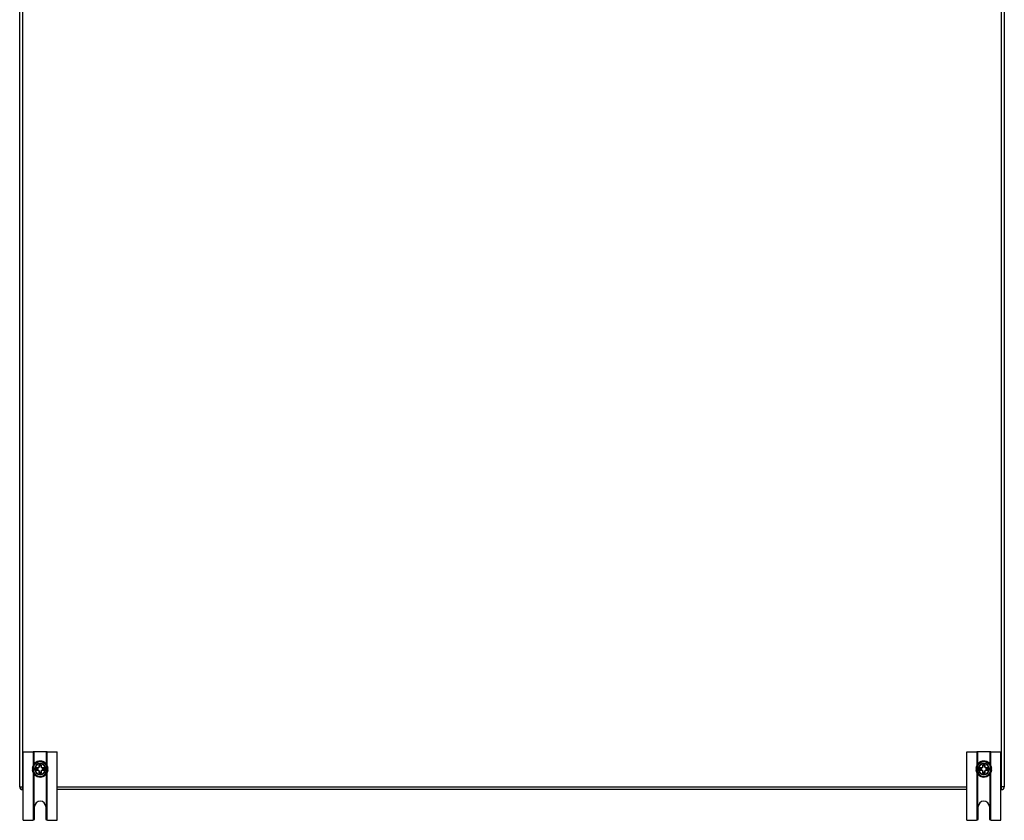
# Model space of a CAD drawing. Header units: inches. Extents: x 12 to 235, y 17 to 143.
# Tile 2 of 25: x 12 to 48, y 50 to 79. Entities that reach past the tile are written whole.
import ezdxf

# ---------------------------------------------------------------- set-up
doc = ezdxf.new("R2010")
doc.units = ezdxf.units.IN
doc.header["$MEASUREMENT"] = 0
doc.layers.add('Visible Edges(ANSI)', color=7, linetype='Continuous', lineweight=25)
doc.layers.add('Visible Tangent Edges(ANSI)', color=7, linetype='Continuous', lineweight=25)

msp = doc.modelspace()

# ---------------------------------------------------------------- linework, layer by layer
at = {"layer": 'Visible Edges(ANSI)'}
for p, q in [((11.657, 50.758), (11.657, 110.56)), ((47.657, 110.56), (47.657, 50.758)), ((11.782, 52.034), (12.155, 52.034)), ((11.782, 49.534), (11.782, 52.034)), ((12.186, 52.034), (12.155, 52.034)), ((12.628, 52.034), (12.186, 52.034)), ((12.659, 52.034), (12.628, 52.034)), ((12.659, 52.034), (13.032, 52.034)), ((13.032, 49.534), (13.032, 52.034)), ((46.282, 52.034), (46.655, 52.034)), ((46.282, 49.534), (46.282, 52.034)), ((46.686, 52.034), (46.655, 52.034)), ((47.128, 52.034), (46.686, 52.034)), ((47.159, 52.034), (47.128, 52.034)), ((47.159, 52.034), (47.532, 52.034)), ((47.532, 49.534), (47.532, 52.034)), ((12.366, 51.555), (12.374, 51.547)), ((12.366, 51.482), (12.374, 51.479)), ((12.374, 51.479), (12.374, 51.547)), ((12.374, 51.547), (12.44, 51.547)), ((12.44, 51.547), (12.448, 51.555)), ((12.44, 51.547), (12.44, 51.479)), ((12.44, 51.479), (12.448, 51.482)), ((46.866, 51.555), (46.874, 51.547)), ((46.866, 51.482), (46.874, 51.479)), ((46.874, 51.479), (46.874, 51.547)), ((46.874, 51.547), (46.94, 51.547)), ((46.94, 51.547), (46.948, 51.555)), ((46.94, 51.547), (46.94, 51.479)), ((46.94, 51.479), (46.948, 51.482)), ((12.118, 51.443), (12.148, 51.443)), ((12.148, 51.376), (12.118, 51.376)), ((12.148, 51.443), (12.205, 51.443)), ((12.205, 51.376), (12.148, 51.376)), ((12.205, 51.443), (12.213, 51.443)), ((12.213, 51.376), (12.205, 51.376)), ((12.213, 51.443), (12.22, 51.443)), ((12.22, 51.376), (12.213, 51.376)), ((12.22, 51.443), (12.337, 51.443)), ((12.337, 51.376), (12.22, 51.376)), ((12.269, 51.376), (12.269, 51.443)), ((12.337, 51.443), (12.334, 51.451)), ((12.337, 51.376), (12.334, 51.368)), ((12.337, 51.443), (12.374, 51.479)), ((12.374, 51.34), (12.337, 51.376)), ((12.374, 51.34), (12.366, 51.337)), ((12.374, 51.272), (12.366, 51.264)), ((12.374, 51.272), (12.374, 51.34)), ((12.44, 51.272), (12.374, 51.272)), ((12.44, 51.479), (12.477, 51.443)), ((12.477, 51.376), (12.44, 51.34)), ((12.448, 51.337), (12.44, 51.34)), ((12.44, 51.34), (12.44, 51.272)), ((12.448, 51.264), (12.44, 51.272)), ((12.477, 51.443), (12.48, 51.451)), ((12.477, 51.443), (12.594, 51.443)), ((12.594, 51.376), (12.477, 51.376)), ((12.477, 51.376), (12.48, 51.368)), ((12.545, 51.443), (12.545, 51.376)), ((12.594, 51.443), (12.601, 51.443)), ((12.601, 51.376), (12.594, 51.376)), ((12.601, 51.443), (12.609, 51.443)), ((12.609, 51.376), (12.601, 51.376)), ((12.609, 51.443), (12.666, 51.443)), ((12.666, 51.376), (12.609, 51.376)), ((12.666, 51.443), (12.696, 51.443)), ((12.696, 51.376), (12.666, 51.376)), ((46.618, 51.443), (46.648, 51.443)), ((46.648, 51.376), (46.618, 51.376)), ((46.648, 51.443), (46.705, 51.443)), ((46.705, 51.376), (46.648, 51.376)), ((46.705, 51.443), (46.713, 51.443)), ((46.713, 51.376), (46.705, 51.376)), ((46.713, 51.443), (46.72, 51.443)), ((46.72, 51.376), (46.713, 51.376)), ((46.72, 51.443), (46.837, 51.443)), ((46.837, 51.376), (46.72, 51.376)), ((46.769, 51.376), (46.769, 51.443)), ((46.837, 51.443), (46.834, 51.451)), ((46.837, 51.376), (46.834, 51.368)), ((46.837, 51.443), (46.874, 51.479)), ((46.874, 51.34), (46.837, 51.376)), ((46.874, 51.34), (46.866, 51.337)), ((46.874, 51.272), (46.866, 51.264)), ((46.874, 51.272), (46.874, 51.34)), ((46.94, 51.272), (46.874, 51.272)), ((46.94, 51.479), (46.977, 51.443)), ((46.977, 51.376), (46.94, 51.34)), ((46.948, 51.337), (46.94, 51.34)), ((46.94, 51.34), (46.94, 51.272)), ((46.948, 51.264), (46.94, 51.272)), ((46.977, 51.443), (46.98, 51.451)), ((46.977, 51.443), (47.094, 51.443)), ((47.094, 51.376), (46.977, 51.376)), ((46.977, 51.376), (46.98, 51.368)), ((47.045, 51.443), (47.045, 51.376)), ((47.094, 51.443), (47.101, 51.443)), ((47.101, 51.376), (47.094, 51.376)), ((47.101, 51.443), (47.109, 51.443)), ((47.109, 51.376), (47.101, 51.376)), ((47.109, 51.443), (47.166, 51.443)), ((47.166, 51.376), (47.109, 51.376)), ((47.166, 51.443), (47.196, 51.443)), ((47.196, 51.376), (47.166, 51.376)), ((11.782, 50.659), (11.756, 50.659)), ((46.282, 50.659), (13.032, 50.659)), ((47.558, 50.659), (47.532, 50.659)), ((12.204, 49.596), (12.204, 50.034)), ((12.61, 50.034), (12.61, 49.596)), ((46.704, 49.596), (46.704, 50.034)), ((47.11, 50.034), (47.11, 49.596)), ((11.782, 49.534), (12.142, 49.534)), ((12.672, 49.534), (13.032, 49.534)), ((46.282, 49.534), (46.642, 49.534)), ((47.172, 49.534), (47.532, 49.534))]:
    msp.add_line(p, q, dxfattribs=at)
at = {"layer": 'Visible Edges(ANSI)', "flags": 128}
for points in [[(12.155, 49.536), (12.155, 49.536), (12.155, 49.536), (12.154, 49.536), (12.154, 49.535), (12.153, 49.535), (12.153, 49.535), (12.153, 49.535), (12.152, 49.535), (12.152, 49.535), (12.151, 49.535), (12.151, 49.535), (12.15, 49.535), (12.15, 49.535), (12.149, 49.535), (12.148, 49.535), (12.148, 49.535), (12.147, 49.535), (12.146, 49.535), (12.146, 49.534), (12.145, 49.534), (12.144, 49.534), (12.144, 49.534), (12.143, 49.534), (12.142, 49.534)], [(12.186, 49.552), (12.184, 49.551), (12.183, 49.55), (12.181, 49.548), (12.18, 49.547), (12.178, 49.546), (12.176, 49.545), (12.175, 49.544), (12.173, 49.543), (12.172, 49.542), (12.17, 49.541), (12.168, 49.54), (12.167, 49.54), (12.165, 49.539), (12.164, 49.538), (12.163, 49.538), (12.161, 49.537), (12.16, 49.537), (12.159, 49.537), (12.158, 49.537), (12.157, 49.536), (12.157, 49.536), (12.156, 49.536), (12.155, 49.536), (12.155, 49.536)], [(12.659, 49.536), (12.659, 49.536), (12.658, 49.536), (12.657, 49.536), (12.657, 49.536), (12.656, 49.537), (12.655, 49.537), (12.654, 49.537), (12.653, 49.537), (12.651, 49.538), (12.65, 49.538), (12.649, 49.539), (12.647, 49.54), (12.646, 49.54), (12.644, 49.541), (12.642, 49.542), (12.641, 49.543), (12.639, 49.544), (12.638, 49.545), (12.636, 49.546), (12.634, 49.547), (12.633, 49.548), (12.631, 49.55), (12.63, 49.551), (12.628, 49.552)], [(12.672, 49.534), (12.671, 49.534), (12.67, 49.534), (12.67, 49.534), (12.669, 49.534), (12.668, 49.534), (12.668, 49.535), (12.667, 49.535), (12.666, 49.535), (12.666, 49.535), (12.665, 49.535), (12.665, 49.535), (12.664, 49.535), (12.663, 49.535), (12.663, 49.535), (12.662, 49.535), (12.662, 49.535), (12.661, 49.535), (12.661, 49.535), (12.661, 49.535), (12.66, 49.535), (12.66, 49.536), (12.66, 49.536), (12.659, 49.536), (12.659, 49.536)], [(46.655, 49.536), (46.655, 49.536), (46.655, 49.536), (46.654, 49.536), (46.654, 49.535), (46.653, 49.535), (46.653, 49.535), (46.653, 49.535), (46.652, 49.535), (46.652, 49.535), (46.651, 49.535), (46.651, 49.535), (46.65, 49.535), (46.65, 49.535), (46.649, 49.535), (46.648, 49.535), (46.648, 49.535), (46.647, 49.535), (46.646, 49.535), (46.646, 49.534), (46.645, 49.534), (46.644, 49.534), (46.644, 49.534), (46.643, 49.534), (46.642, 49.534)], [(46.686, 49.552), (46.684, 49.551), (46.683, 49.55), (46.681, 49.548), (46.68, 49.547), (46.678, 49.546), (46.676, 49.545), (46.675, 49.544), (46.673, 49.543), (46.672, 49.542), (46.67, 49.541), (46.668, 49.54), (46.667, 49.54), (46.665, 49.539), (46.664, 49.538), (46.663, 49.538), (46.661, 49.537), (46.66, 49.537), (46.659, 49.537), (46.658, 49.537), (46.657, 49.536), (46.657, 49.536), (46.656, 49.536), (46.655, 49.536), (46.655, 49.536)], [(47.159, 49.536), (47.159, 49.536), (47.158, 49.536), (47.157, 49.536), (47.157, 49.536), (47.156, 49.537), (47.155, 49.537), (47.154, 49.537), (47.153, 49.537), (47.151, 49.538), (47.15, 49.538), (47.149, 49.539), (47.147, 49.54), (47.146, 49.54), (47.144, 49.541), (47.142, 49.542), (47.141, 49.543), (47.139, 49.544), (47.138, 49.545), (47.136, 49.546), (47.134, 49.547), (47.133, 49.548), (47.131, 49.55), (47.13, 49.551), (47.128, 49.552)], [(47.172, 49.534), (47.171, 49.534), (47.17, 49.534), (47.17, 49.534), (47.169, 49.534), (47.168, 49.534), (47.168, 49.535), (47.167, 49.535), (47.166, 49.535), (47.166, 49.535), (47.165, 49.535), (47.165, 49.535), (47.164, 49.535), (47.163, 49.535), (47.163, 49.535), (47.162, 49.535), (47.162, 49.535), (47.161, 49.535), (47.161, 49.535), (47.161, 49.535), (47.16, 49.535), (47.16, 49.536), (47.16, 49.536), (47.159, 49.536), (47.159, 49.536)]]:
    msp.add_lwpolyline(points, dxfattribs=at)
at = {"layer": 'Visible Edges(ANSI)'}
for centre, radius, start, end in [((12.407, 51.409), 0.291, 6.6104, 173.3896), ((12.407, 51.409), 0.197, 9.7878, 170.2122), ((46.907, 51.409), 0.291, 6.6104, 173.3896), ((46.907, 51.409), 0.197, 9.7878, 170.2122), ((12.407, 51.409), 0.291, 186.6104, 353.3896), ((12.407, 51.409), 0.269, 172.8461, 187.1539), ((12.407, 51.409), 0.197, 189.7878, 350.2122), ((12.407, 51.409), 0.269, 352.8461, 7.1539), ((46.907, 51.409), 0.291, 186.6104, 353.3896), ((46.907, 51.409), 0.269, 172.8461, 187.1539), ((46.907, 51.409), 0.197, 189.7878, 350.2122), ((46.907, 51.409), 0.269, 352.8461, 7.1539), ((11.756, 50.758), 0.099, 180, 270), ((47.558, 50.758), 0.099, 270, 0), ((12.407, 50.034), 0.203, 0, 180), ((46.907, 50.034), 0.203, 0, 180), ((12.142, 49.596), 0.062, 314.9335, 0), ((12.672, 49.596), 0.062, 180, 225.0665), ((46.642, 49.596), 0.062, 314.9335, 0), ((47.172, 49.596), 0.062, 180, 225.0665)]:
    msp.add_arc(centre, radius, start, end, dxfattribs=at)
at = {"layer": 'Visible Tangent Edges(ANSI)'}
for p, q in [((11.756, 110.56), (11.756, 50.758)), ((47.558, 50.758), (47.558, 110.56)), ((12.155, 52.034), (12.155, 51.554)), ((12.186, 51.598), (12.186, 52.034)), ((12.628, 52.034), (12.628, 51.598)), ((12.659, 51.554), (12.659, 52.034)), ((46.655, 52.034), (46.655, 51.554)), ((46.686, 51.598), (46.686, 52.034)), ((47.128, 52.034), (47.128, 51.598)), ((47.159, 51.554), (47.159, 52.034)), ((12.366, 51.482), (12.334, 51.451)), ((12.366, 51.555), (12.366, 51.482)), ((12.448, 51.555), (12.366, 51.555)), ((12.448, 51.482), (12.448, 51.555)), ((12.48, 51.451), (12.448, 51.482)), ((46.866, 51.482), (46.834, 51.451)), ((46.866, 51.555), (46.866, 51.482)), ((46.948, 51.555), (46.866, 51.555)), ((46.948, 51.482), (46.948, 51.555)), ((46.98, 51.451), (46.948, 51.482)), ((12.155, 51.264), (12.155, 49.536)), ((12.186, 49.552), (12.186, 51.221)), ((12.215, 51.452), (12.223, 51.451)), ((12.215, 51.366), (12.223, 51.368)), ((12.334, 51.451), (12.223, 51.451)), ((12.223, 51.368), (12.334, 51.368)), ((12.334, 51.368), (12.366, 51.337)), ((12.366, 51.337), (12.366, 51.264)), ((12.366, 51.264), (12.448, 51.264)), ((12.448, 51.337), (12.48, 51.368)), ((12.448, 51.264), (12.448, 51.337)), ((12.591, 51.451), (12.48, 51.451)), ((12.48, 51.368), (12.591, 51.368)), ((12.599, 51.452), (12.591, 51.451)), ((12.599, 51.366), (12.591, 51.368)), ((12.628, 51.221), (12.628, 49.552)), ((12.659, 49.536), (12.659, 51.264)), ((46.655, 51.264), (46.655, 49.536)), ((46.686, 49.552), (46.686, 51.221)), ((46.715, 51.452), (46.723, 51.451)), ((46.715, 51.366), (46.723, 51.368)), ((46.834, 51.451), (46.723, 51.451)), ((46.723, 51.368), (46.834, 51.368)), ((46.834, 51.368), (46.866, 51.337)), ((46.866, 51.337), (46.866, 51.264)), ((46.866, 51.264), (46.948, 51.264)), ((46.948, 51.337), (46.98, 51.368)), ((46.948, 51.264), (46.948, 51.337)), ((47.091, 51.451), (46.98, 51.451)), ((46.98, 51.368), (47.091, 51.368)), ((47.099, 51.452), (47.091, 51.451)), ((47.099, 51.366), (47.091, 51.368)), ((47.128, 51.221), (47.128, 49.552)), ((47.159, 49.536), (47.159, 51.264)), ((11.657, 50.758), (11.756, 50.758)), ((11.756, 50.758), (11.782, 50.758)), ((11.756, 50.659), (11.756, 50.758)), ((13.032, 50.758), (46.282, 50.758)), ((47.532, 50.758), (47.558, 50.758)), ((47.657, 50.758), (47.558, 50.758)), ((47.558, 50.659), (47.558, 50.758))]:
    msp.add_line(p, q, dxfattribs=at)
at = {"layer": 'Visible Tangent Edges(ANSI)', "flags": 128}
for points in [[(12.22, 51.443), (12.22, 51.443), (12.22, 51.443), (12.22, 51.443), (12.22, 51.443), (12.22, 51.443), (12.22, 51.443), (12.22, 51.444), (12.22, 51.444), (12.22, 51.444), (12.22, 51.444), (12.22, 51.445), (12.22, 51.445), (12.221, 51.446), (12.221, 51.446), (12.221, 51.446), (12.221, 51.447), (12.221, 51.447), (12.221, 51.448), (12.222, 51.448), (12.222, 51.449), (12.222, 51.449), (12.222, 51.45), (12.222, 51.45), (12.223, 51.451)], [(12.223, 51.368), (12.222, 51.369), (12.222, 51.369), (12.222, 51.37), (12.222, 51.37), (12.222, 51.371), (12.221, 51.371), (12.221, 51.371), (12.221, 51.372), (12.221, 51.372), (12.221, 51.373), (12.221, 51.373), (12.22, 51.374), (12.22, 51.374), (12.22, 51.374), (12.22, 51.375), (12.22, 51.375), (12.22, 51.375), (12.22, 51.375), (12.22, 51.375), (12.22, 51.376), (12.22, 51.376), (12.22, 51.376), (12.22, 51.376), (12.22, 51.376)], [(12.591, 51.451), (12.592, 51.45), (12.592, 51.45), (12.592, 51.449), (12.592, 51.449), (12.592, 51.448), (12.593, 51.448), (12.593, 51.447), (12.593, 51.447), (12.593, 51.446), (12.593, 51.446), (12.593, 51.446), (12.594, 51.445), (12.594, 51.445), (12.594, 51.444), (12.594, 51.444), (12.594, 51.444), (12.594, 51.444), (12.594, 51.443), (12.594, 51.443), (12.594, 51.443), (12.594, 51.443), (12.594, 51.443), (12.594, 51.443), (12.594, 51.443)], [(12.594, 51.376), (12.594, 51.376), (12.594, 51.376), (12.594, 51.376), (12.594, 51.376), (12.594, 51.375), (12.594, 51.375), (12.594, 51.375), (12.594, 51.375), (12.594, 51.375), (12.594, 51.374), (12.594, 51.374), (12.594, 51.374), (12.593, 51.373), (12.593, 51.373), (12.593, 51.372), (12.593, 51.372), (12.593, 51.371), (12.593, 51.371), (12.592, 51.371), (12.592, 51.37), (12.592, 51.37), (12.592, 51.369), (12.592, 51.369), (12.591, 51.368)], [(46.72, 51.443), (46.72, 51.443), (46.72, 51.443), (46.72, 51.443), (46.72, 51.443), (46.72, 51.443), (46.72, 51.443), (46.72, 51.444), (46.72, 51.444), (46.72, 51.444), (46.72, 51.444), (46.72, 51.445), (46.72, 51.445), (46.721, 51.446), (46.721, 51.446), (46.721, 51.446), (46.721, 51.447), (46.721, 51.447), (46.721, 51.448), (46.722, 51.448), (46.722, 51.449), (46.722, 51.449), (46.722, 51.45), (46.722, 51.45), (46.723, 51.451)], [(46.723, 51.368), (46.722, 51.369), (46.722, 51.369), (46.722, 51.37), (46.722, 51.37), (46.722, 51.371), (46.721, 51.371), (46.721, 51.371), (46.721, 51.372), (46.721, 51.372), (46.721, 51.373), (46.721, 51.373), (46.72, 51.374), (46.72, 51.374), (46.72, 51.374), (46.72, 51.375), (46.72, 51.375), (46.72, 51.375), (46.72, 51.375), (46.72, 51.375), (46.72, 51.376), (46.72, 51.376), (46.72, 51.376), (46.72, 51.376), (46.72, 51.376)], [(47.091, 51.451), (47.092, 51.45), (47.092, 51.45), (47.092, 51.449), (47.092, 51.449), (47.092, 51.448), (47.093, 51.448), (47.093, 51.447), (47.093, 51.447), (47.093, 51.446), (47.093, 51.446), (47.093, 51.446), (47.094, 51.445), (47.094, 51.445), (47.094, 51.444), (47.094, 51.444), (47.094, 51.444), (47.094, 51.444), (47.094, 51.443), (47.094, 51.443), (47.094, 51.443), (47.094, 51.443), (47.094, 51.443), (47.094, 51.443), (47.094, 51.443)], [(47.094, 51.376), (47.094, 51.376), (47.094, 51.376), (47.094, 51.376), (47.094, 51.376), (47.094, 51.375), (47.094, 51.375), (47.094, 51.375), (47.094, 51.375), (47.094, 51.375), (47.094, 51.374), (47.094, 51.374), (47.094, 51.374), (47.093, 51.373), (47.093, 51.373), (47.093, 51.372), (47.093, 51.372), (47.093, 51.371), (47.093, 51.371), (47.092, 51.371), (47.092, 51.37), (47.092, 51.37), (47.092, 51.369), (47.092, 51.369), (47.091, 51.368)]]:
    msp.add_lwpolyline(points, dxfattribs=at)
at = {"layer": 'Visible Tangent Edges(ANSI)'}
for centre, radius, start, end in [((12.407, 51.409), 0.261, 7.3617, 172.6383), ((12.407, 51.409), 0.205, 9.4079, 170.5921), ((12.407, 51.409), 0.189, 12.6356, 167.3644), ((46.907, 51.409), 0.261, 7.3617, 172.6383), ((46.907, 51.409), 0.205, 9.4079, 170.5921), ((46.907, 51.409), 0.189, 12.6356, 167.3644), ((12.407, 51.409), 0.261, 187.3617, 352.6383), ((12.407, 51.409), 0.205, 189.4079, 350.5921), ((12.407, 51.409), 0.189, 192.6356, 347.3644), ((46.907, 51.409), 0.261, 187.3617, 352.6383), ((46.907, 51.409), 0.205, 189.4079, 350.5921), ((46.907, 51.409), 0.189, 192.6356, 347.3644)]:
    msp.add_arc(centre, radius, start, end, dxfattribs=at)

doc.saveas('drawing.dxf')
